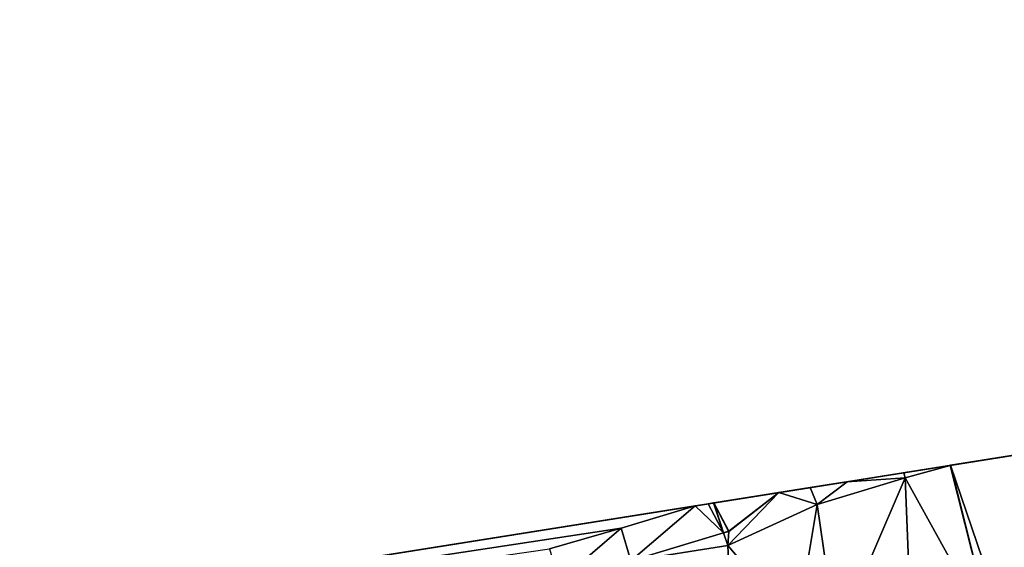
# Model space of a CAD drawing. Header units: inches. Extents: x 573063 to 573309, y 6670422 to 6670677.
# Tile 25 of 39: x 573121 to 573166, y 6670652 to 6670676. Entities that reach past the tile are written whole.
import ezdxf

# ---------------------------------------------------------------- set-up
doc = ezdxf.new("R2010")
doc.units = ezdxf.units.IN
doc.header["$MEASUREMENT"] = 0
doc.layers.add('Terreng_ortofoto', color=10, linetype='Continuous')

msp = doc.modelspace()

# ---------------------------------------------------------------- linework, layer by layer
at = {"layer": 'Terreng_ortofoto'}
for points in [[(573063.36, 6670640.044, 213.26), (573270.643, 6670672.982, 219), (573292.127, 6670676.396, 220.205)], [(573063.36, 6670640.044, 213.26), (573219.599, 6670664.87, 221.75), (573270.643, 6670672.982, 219)], [(573063.36, 6670640.044, 213.26), (573191.031, 6670660.33, 221.728), (573219.599, 6670664.87, 221.75)], [(573170.203, 6670657.02, 220.975), (573191.031, 6670660.33, 221.728), (573063.36, 6670640.044, 213.26)], [(573152.968, 6670654.281, 219.953), (573170.203, 6670657.02, 220.975), (573063.36, 6670640.044, 213.26)], [(573152.968, 6670654.281, 219.953), (573164.018, 6670656.037, 220.603), (573170.203, 6670657.02, 220.975)], [(573170.203, 6670657.02, 220.975), (573164.018, 6670656.037, 220.603), (573167.313, 6670656.56, 220.802)], [(573167.313, 6670656.56, 220.802), (573164.018, 6670656.037, 220.603), (573164.038, 6670656.04, 220.604)], [(573167.313, 6670656.56, 220.802), (573164.038, 6670656.04, 220.604), (573166.71, 6670648.18, 220)], [(573152.968, 6670654.281, 219.953), (573161.904, 6670655.701, 220.462), (573164.018, 6670656.037, 220.603)], [(573164.018, 6670656.037, 220.603), (573161.904, 6670655.701, 220.462), (573161.971, 6670655.471, 220.479)], [(573164.018, 6670656.037, 220.603), (573161.971, 6670655.471, 220.479), (573166.01, 6670648.14, 220)], [(573164.018, 6670656.037, 220.603), (573166.01, 6670648.14, 220), (573164.038, 6670656.04, 220.604)], [(573164.038, 6670656.04, 220.604), (573166.01, 6670648.14, 220), (573166.71, 6670648.18, 220)], [(573152.968, 6670654.281, 219.953), (573157.626, 6670655.021, 220.201), (573161.904, 6670655.701, 220.462)], [(573157.626, 6670655.021, 220.201), (573159.32, 6670655.29, 220.29), (573161.904, 6670655.701, 220.462)], [(573161.971, 6670655.471, 220.479), (573161.904, 6670655.701, 220.462), (573159.32, 6670655.29, 220.29)], [(573157.626, 6670655.021, 220.201), (573157.939, 6670654.251, 220.24), (573159.32, 6670655.29, 220.29)], [(573157.939, 6670654.251, 220.24), (573158.83, 6670648.15, 220), (573161.971, 6670655.471, 220.479)], [(573157.939, 6670654.251, 220.24), (573161.971, 6670655.471, 220.479), (573159.32, 6670655.29, 220.29)], [(573161.971, 6670655.471, 220.479), (573158.83, 6670648.15, 220), (573162.31, 6670646.72, 220)], [(573161.971, 6670655.471, 220.479), (573162.31, 6670646.72, 220), (573166.01, 6670648.14, 220)], [(573152.968, 6670654.281, 219.953), (573156.186, 6670654.792, 220.11), (573157.626, 6670655.021, 220.201)], [(573153.222, 6670654.321, 219.966), (573156.186, 6670654.792, 220.11), (573152.968, 6670654.281, 219.953)], [(573153.906, 6670653.031, 220), (573156.186, 6670654.792, 220.11), (573153.222, 6670654.321, 219.966)], [(573153.86, 6670652.37, 220), (573157.939, 6670654.251, 220.24), (573156.186, 6670654.792, 220.11)], [(573153.905, 6670653.011, 219.999), (573153.86, 6670652.37, 220), (573156.186, 6670654.792, 220.11)], [(573153.906, 6670653.031, 220), (573153.905, 6670653.011, 219.999), (573156.186, 6670654.792, 220.11)], [(573156.186, 6670654.792, 220.11), (573157.939, 6670654.251, 220.24), (573157.626, 6670655.021, 220.201)], [(573152.968, 6670654.281, 219.953), (573063.36, 6670640.044, 213.26), (573080.329, 6670642.737, 214.748)], [(573152.968, 6670654.281, 219.953), (573080.329, 6670642.737, 214.748), (573081.068, 6670642.854, 214.82)], [(573152.369, 6670654.185, 219.925), (573152.968, 6670654.281, 219.953), (573081.068, 6670642.854, 214.82)], [(573153.662, 6670652.957, 219.987), (573152.968, 6670654.281, 219.953), (573152.369, 6670654.185, 219.925)], [(573153.222, 6670654.321, 219.966), (573152.968, 6670654.281, 219.953), (573153.203, 6670654.318, 219.965)], [(573153.662, 6670652.957, 219.987), (573153.203, 6670654.318, 219.965), (573152.968, 6670654.281, 219.953)], [(573153.222, 6670654.321, 219.966), (573153.203, 6670654.318, 219.965), (573153.662, 6670652.957, 219.987)], [(573153.906, 6670653.031, 220), (573153.222, 6670654.321, 219.966), (573153.896, 6670653.028, 219.999)], [(573153.896, 6670653.028, 219.999), (573153.222, 6670654.321, 219.966), (573153.662, 6670652.957, 219.987)], [(573153.86, 6670652.37, 220), (573157.01, 6670648.67, 220), (573157.939, 6670654.251, 220.24)], [(573157.939, 6670654.251, 220.24), (573157.01, 6670648.67, 220), (573158.83, 6670648.15, 220)], [(573148.98, 6670653.16, 219.76), (573152.369, 6670654.185, 219.925), (573081.068, 6670642.854, 214.82)], [(573148.98, 6670653.16, 219.76), (573149.421, 6670651.674, 219.766), (573152.369, 6670654.185, 219.925)], [(573153.662, 6670652.957, 219.987), (573152.369, 6670654.185, 219.925), (573149.421, 6670651.674, 219.766)], [(573148.98, 6670653.16, 219.76), (573081.068, 6670642.854, 214.82), (573145.713, 6670652.217, 219.507)], [(573148.98, 6670653.16, 219.76), (573145.713, 6670652.217, 219.507), (573146.154, 6670650.731, 219.519)], [(573148.98, 6670653.16, 219.76), (573146.154, 6670650.731, 219.519), (573149.421, 6670651.674, 219.766)], [(573153.662, 6670652.957, 219.987), (573149.421, 6670651.674, 219.766), (573153.86, 6670652.37, 220)], [(573153.896, 6670653.028, 219.999), (573153.662, 6670652.957, 219.987), (573153.905, 6670653.011, 219.999)], [(573153.662, 6670652.957, 219.987), (573153.86, 6670652.37, 220), (573153.905, 6670653.011, 219.999)], [(573153.906, 6670653.031, 220), (573153.896, 6670653.028, 219.999), (573153.905, 6670653.011, 219.999)], [(573153.98, 6670649.62, 220), (573153.86, 6670652.37, 220), (573149.421, 6670651.674, 219.766)], [(573153.98, 6670649.62, 220), (573157.01, 6670648.67, 220), (573153.86, 6670652.37, 220)]]:
    msp.add_3dface(points, dxfattribs=at)

doc.saveas('drawing.dxf')
